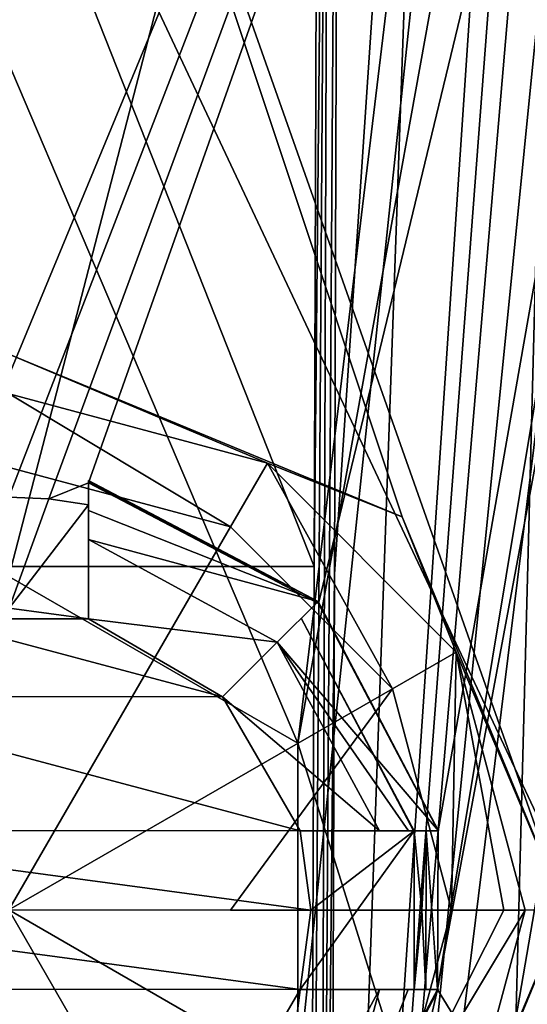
# Model space of a CAD drawing. Header units: millimetres. Extents: x -348 to 175, y 0 to 247.
# Tile 173 of 196: x 150.07 to 153.26, y 77.01 to 83.21. Entities that reach past the tile are written whole.
import ezdxf

# ---------------------------------------------------------------- set-up
doc = ezdxf.new("R2010")
doc.units = ezdxf.units.MM
doc.header["$LTSCALE"] = 65.185185
for name, color, linetype in [('1026', 7, 'CONTINUOUS'), ('1032', 7, 'CONTINUOUS'), ('1060', 7, 'CONTINUOUS'), ('1073', 7, 'CONTINUOUS'), ('1077', 7, 'CONTINUOUS'), ('1078', 7, 'CONTINUOUS'), ('1079', 7, 'CONTINUOUS'), ('1081', 7, 'CONTINUOUS'), ('1084', 7, 'CONTINUOUS'), ('1091', 7, 'CONTINUOUS'), ('1484', 7, 'CONTINUOUS'), ('1487', 7, 'CONTINUOUS'), ('1488', 7, 'CONTINUOUS'), ('1489', 7, 'CONTINUOUS'), ('1490', 7, 'CONTINUOUS'), ('1491', 7, 'CONTINUOUS'), ('1492', 7, 'CONTINUOUS'), ('1493', 7, 'CONTINUOUS'), ('1494', 7, 'CONTINUOUS'), ('1495', 7, 'CONTINUOUS'), ('1496', 7, 'CONTINUOUS'), ('1497', 7, 'CONTINUOUS'), ('1498', 7, 'CONTINUOUS'), ('1499', 7, 'CONTINUOUS'), ('1503', 7, 'CONTINUOUS'), ('1504', 7, 'CONTINUOUS'), ('1505', 7, 'CONTINUOUS'), ('1506', 7, 'CONTINUOUS'), ('1507', 7, 'CONTINUOUS'), ('1532', 7, 'CONTINUOUS'), ('1533', 7, 'CONTINUOUS'), ('1538', 7, 'CONTINUOUS'), ('1541', 7, 'CONTINUOUS'), ('1544', 7, 'CONTINUOUS')]:
    doc.layers.add(name, color=color, linetype=linetype)

msp = doc.modelspace()

# ---------------------------------------------------------------- linework, layer by layer
at = {"layer": '1026', "color": 7, "linetype": 'CONTINUOUS', "true_color": 0xe0f2ff}
for points in [[(161.338, 86.6513, -18.8534), (150, 71.9935, -22), (149.999, 86.1132, -22), (161.338, 86.6513, -18.8534)], [(155.0084, 71.7242, -21.4223), (150, 71.9935, -22), (161.338, 86.6513, -18.8534), (155.0084, 71.7242, -21.4223)]]:
    msp.add_3dface(points, dxfattribs=at)
at = {"layer": '1032', "color": 7, "linetype": 'CONTINUOUS', "true_color": 0xe0f2ff}
for points in [[(153.7609, 87.3005, 21.6762), (149.9826, 87.5651, 22), (153.5, 77.6, 21.7198), (153.7609, 87.3005, 21.6762)], [(153.5, 77.6, 21.7198), (149.9826, 87.5651, 22), (152.475, 80.0747, 21.8603), (153.5, 77.6, 21.7198)], [(152.475, 80.0747, 21.8603), (149.9826, 87.5651, 22), (150, 81.1, 22), (152.475, 80.0747, 21.8603)], [(152.475, 75.1253, 21.8603), (156.5184, 63.6, 21.0121), (153.5, 77.6, 21.7198), (152.475, 75.1253, 21.8603)]]:
    msp.add_3dface(points, dxfattribs=at)
at = {"layer": '1060', "color": 7, "linetype": 'CONTINUOUS', "true_color": 0xe0f2ff}
for points in [[(150, 80.2, 19.5653), (150, 95.2524, 19.1712), (155.6368, 94.8046, 18.336), (150, 80.2, 19.5653)], [(150, 80.2, 19.5653), (155.6368, 94.8046, 18.336), (150.2517, 80.1878, 19.564), (150, 80.2, 19.5653)], [(155.6368, 94.8046, 18.336), (150.5017, 80.2899, 19.5565), (150.2517, 80.1878, 19.564), (155.6368, 94.8046, 18.336)], [(151.9491, 79.5294, 19.4856), (150.5017, 80.2899, 19.5565), (155.6368, 94.8046, 18.336), (151.9491, 79.5294, 19.4856)], [(152.7015, 78.0983, 19.4335), (151.9491, 79.5294, 19.4856), (155.6368, 94.8046, 18.336), (152.7015, 78.0983, 19.4335)], [(152.6985, 77.0983, 19.4603), (152.7015, 78.0983, 19.4335), (155.6368, 94.8046, 18.336), (152.6985, 77.0983, 19.4603)], [(155.9896, 94.7465, 18.2254), (152.6985, 77.0983, 19.4603), (155.6368, 94.8046, 18.336), (155.9896, 94.7465, 18.2254)], [(159.8568, 65.4143, 17.3478), (152.6985, 77.0983, 19.4603), (155.9896, 94.7465, 18.2254), (159.8568, 65.4143, 17.3478)], [(150, 85.2644, -19.4327), (155.7616, 73.0174, -18.8945), (155.7541, 85.4149, -18.5571), (150, 85.2644, -19.4327)], [(150, 85.2644, -19.4327), (150, 73.434, -19.7425), (155.7616, 73.0174, -18.8945), (150, 85.2644, -19.4327)], [(150.2517, 80.1878, 19.564), (150.5017, 80.2899, 19.5565), (150.5016, 80.1511, 19.5602), (150.2517, 80.1878, 19.564)], [(152.5518, 78.0984, 19.4537), (152.6267, 78.0983, 19.4437), (152.6, 77.5987, 19.4605), (152.5518, 78.0984, 19.4537)], [(152.6, 77.5987, 19.4605), (152.6267, 78.0983, 19.4437), (152.6248, 77.0983, 19.4704), (152.6, 77.5987, 19.4605)], [(152.6248, 77.0983, 19.4704), (152.6267, 78.0983, 19.4437), (152.6985, 77.0983, 19.4603), (152.6248, 77.0983, 19.4704)], [(152.6267, 78.0983, 19.4437), (152.7015, 78.0983, 19.4335), (152.6985, 77.0983, 19.4603), (152.6267, 78.0983, 19.4437)], [(152.5511, 77.0984, 19.4802), (152.6, 77.5987, 19.4605), (152.6248, 77.0983, 19.4704), (152.5511, 77.0984, 19.4802)], [(152.6985, 77.0983, 19.4603), (150, 65.4143, 19.9525), (151.9383, 75.6725, 19.5882), (152.6985, 77.0983, 19.4603)], [(150, 65.4143, 19.9525), (152.6985, 77.0983, 19.4603), (159.8568, 65.4143, 17.3478), (150, 65.4143, 19.9525)]]:
    msp.add_3dface(points, dxfattribs=at)
at = {"layer": '1073', "color": 7, "linetype": 'CONTINUOUS', "true_color": 0xe0f2ff}
for points in [[(153.6313, 93.7023, 9.1311), (146.3687, 93.7023, 9.1311), (148.1814, 78.65, 8.737), (153.6313, 93.7023, 9.1311)], [(150, 79.7, 8.7645), (153.6313, 93.7023, 9.1311), (148.1814, 78.65, 8.737), (150, 79.7, 8.7645)], [(153.6313, 93.7023, 9.1311), (150, 79.7, 8.7645), (151.8186, 78.65, 8.737), (153.6313, 93.7023, 9.1311)], [(153.0129, 70.0869, 8.5128), (153.6313, 93.7023, 9.1311), (151.8186, 76.55, 8.682), (153.0129, 70.0869, 8.5128)], [(151.8186, 76.55, 8.682), (153.6313, 93.7023, 9.1311), (151.8186, 78.65, 8.737), (151.8186, 76.55, 8.682)]]:
    msp.add_3dface(points, dxfattribs=at)
at = {"layer": '1077', "color": 7, "linetype": 'CONTINUOUS', "true_color": 0xe0f2ff}
for points in [[(148.0445, 89.5637, -8.0228), (151.9554, 89.5637, -8.0228), (151.9224, 79.7628, -7.7661), (148.0445, 89.5637, -8.0228)], [(148.0776, 79.7628, -7.7661), (148.0445, 89.5637, -8.0228), (151.9224, 79.7628, -7.7661), (148.0776, 79.7628, -7.7661)], [(148.1108, 70.0869, -7.5128), (148.0776, 79.7628, -7.7661), (151.8891, 70.0869, -7.5128), (148.1108, 70.0869, -7.5128)], [(151.8891, 70.0869, -7.5128), (148.0776, 79.7628, -7.7661), (151.9224, 79.7628, -7.7661), (151.8891, 70.0869, -7.5128)]]:
    msp.add_3dface(points, dxfattribs=at)
at = {"layer": '1078', "color": 7, "linetype": 'CONTINUOUS', "true_color": 0xe0f2ff}
for points in [[(152.7133, 89.6031, -7.8162), (153.3292, 89.6515, -7.5758), (152.0191, 70.0869, -7.4955), (152.7133, 89.6031, -7.8162)], [(152.0191, 70.0869, -7.4955), (153.3292, 89.6515, -7.5758), (153.441, 88.859, -7.5029), (152.0191, 70.0869, -7.4955)], [(152.05, 79.7146, -7.7482), (152.7133, 89.6031, -7.8162), (152.0191, 70.0869, -7.4955), (152.05, 79.7146, -7.7482)], [(152.0812, 89.5648, -8.0067), (152.7133, 89.6031, -7.8162), (152.05, 79.7146, -7.7482), (152.0812, 89.5648, -8.0067)], [(153.5515, 88.0613, -7.428), (152.0191, 70.0869, -7.4955), (153.441, 88.859, -7.5029), (153.5515, 88.0613, -7.428)], [(153.7471, 87.4351, -7.3129), (152.0191, 70.0869, -7.4955), (153.5515, 88.0613, -7.428), (153.7471, 87.4351, -7.3129)], [(154.1001, 86.9609, -7.1067), (152.0191, 70.0869, -7.4955), (153.7471, 87.4351, -7.3129), (154.1001, 86.9609, -7.1067)], [(154.8691, 86.681, -6.5945), (152.0191, 70.0869, -7.4955), (154.1001, 86.9609, -7.1067), (154.8691, 86.681, -6.5945)], [(154.9277, 70.0869, -5.9982), (152.0191, 70.0869, -7.4955), (154.8691, 86.681, -6.5945), (154.9277, 70.0869, -5.9982)]]:
    msp.add_3dface(points, dxfattribs=at)
at = {"layer": '1079', "color": 7, "linetype": 'CONTINUOUS', "true_color": 0xe0f2ff}
for points in [[(145.5, 93.5041, 4.5), (154.5, 93.5041, 4.5), (151.8187, 78.6499, 4.5), (145.5, 93.5041, 4.5)], [(150, 79.7, 4.5), (145.5, 93.5041, 4.5), (151.8187, 78.6499, 4.5), (150, 79.7, 4.5)], [(154.5, 93.5041, 4.5), (154.5, 70.1, 4.5), (151.8187, 78.6499, 4.5), (154.5, 93.5041, 4.5)], [(151.8187, 78.6499, 4.5), (154.5, 70.1, 4.5), (151.8187, 76.5501, 4.5), (151.8187, 78.6499, 4.5)]]:
    msp.add_3dface(points, dxfattribs=at)
at = {"layer": '1081', "color": 7, "linetype": 'CONTINUOUS', "true_color": 0xe0f2ff}
for points in [[(145.5, 91.8395, -4.5), (145.5, 70.1, -4.5), (154.5, 91.8395, -4.5), (145.5, 91.8395, -4.5)], [(145.5, 70.1, -4.5), (154.5, 70.1, -4.5), (154.5, 91.8395, -4.5), (145.5, 70.1, -4.5)]]:
    msp.add_3dface(points, dxfattribs=at)
at = {"layer": '1084', "color": 7, "linetype": 'CONTINUOUS', "true_color": 0xe0f2ff}
msp.add_3dface([(153.6313, 93.7023, 9.1311), (153.0129, 70.0869, 8.5128), (153.3662, 70.0815, 8.3662), (153.6313, 93.7023, 9.1311)], dxfattribs=at)
at = {"layer": '1091', "color": 7, "linetype": 'CONTINUOUS', "true_color": 0xe0f2ff}
for points in [[(151.8891, 70.0869, -7.5128), (151.9224, 79.7628, -7.7661), (152.0188, 89.5605, -8.0187), (151.8891, 70.0869, -7.5128)], [(151.8891, 70.0869, -7.5128), (152.0188, 89.5605, -8.0187), (151.9547, 70.0868, -7.5084), (151.8891, 70.0869, -7.5128)], [(151.9224, 79.7628, -7.7661), (151.9554, 89.5637, -8.0228), (152.0188, 89.5605, -8.0187), (151.9224, 79.7628, -7.7661)], [(152.0812, 89.5648, -8.0067), (152.05, 79.7146, -7.7482), (151.9547, 70.0868, -7.5084), (152.0812, 89.5648, -8.0067)], [(152.0188, 89.5605, -8.0187), (152.0812, 89.5648, -8.0067), (151.9547, 70.0868, -7.5084), (152.0188, 89.5605, -8.0187)], [(152.05, 79.7146, -7.7482), (152.0191, 70.0869, -7.4955), (151.9547, 70.0868, -7.5084), (152.05, 79.7146, -7.7482)]]:
    msp.add_3dface(points, dxfattribs=at)
at = {"layer": '1484', "color": 7, "linetype": 'CONTINUOUS', "true_color": 0xe0f2ff}
for points in [[(152.4749, 80.0749, 21.2), (150, 81.1, 21.2), (151.6268, 80.4135, 21.2), (152.4749, 80.0749, 21.2)], [(151.6268, 80.4135, 21.2), (150, 81.1, 21.2), (150.0021, 80.85, 21.2), (151.6268, 80.4135, 21.2)], [(152.8156, 79.2232, 21.2), (152.4749, 80.0749, 21.2), (151.6268, 80.4135, 21.2), (152.8156, 79.2232, 21.2)], [(153.5, 77.6, 21.2), (152.4749, 80.0749, 21.2), (152.8156, 79.2232, 21.2), (153.5, 77.6, 21.2)], [(153.25, 77.5979, 21.2), (153.5, 77.6, 21.2), (152.8156, 79.2232, 21.2), (153.25, 77.5979, 21.2)], [(152.4749, 75.1251, 21.2), (153.5, 77.6, 21.2), (152.8135, 75.9732, 21.2), (152.4749, 75.1251, 21.2)], [(153.5, 77.6, 21.2), (153.25, 77.5979, 21.2), (152.8135, 75.9732, 21.2), (153.5, 77.6, 21.2)]]:
    msp.add_3dface(points, dxfattribs=at)
at = {"layer": '1487', "color": 7, "linetype": 'CONTINUOUS', "true_color": 0xe0f2ff}
for points in [[(152.475, 80.0747, 21.8603), (150, 81.1, 22), (152.4749, 80.0749, 21.2), (152.475, 80.0747, 21.8603)], [(150, 81.1, 22), (150, 81.1, 21.2), (152.4749, 80.0749, 21.2), (150, 81.1, 22)], [(152.475, 80.0747, 21.8603), (152.4749, 80.0749, 21.2), (153.5, 77.6, 21.2), (152.475, 80.0747, 21.8603)], [(153.5, 77.6, 21.7198), (152.475, 80.0747, 21.8603), (153.5, 77.6, 21.2), (153.5, 77.6, 21.7198)], [(152.475, 75.1253, 21.8603), (153.5, 77.6, 21.7198), (152.4749, 75.1251, 21.2), (152.475, 75.1253, 21.8603)], [(153.5, 77.6, 21.7198), (153.5, 77.6, 21.2), (152.4749, 75.1251, 21.2), (153.5, 77.6, 21.7198)]]:
    msp.add_3dface(points, dxfattribs=at)
at = {"layer": '1488', "color": 7, "linetype": 'CONTINUOUS', "true_color": 0xe0f2ff}
for points in [[(150, 80.2, 19.5653), (150.2517, 80.1878, 19.564), (150, 80.2, 21.2), (150, 80.2, 19.5653)], [(150, 80.2, 21.2), (150.2517, 80.1878, 19.564), (150.252, 80.1878, 21.2), (150, 80.2, 21.2)], [(150.2517, 80.1878, 19.564), (150.5016, 80.1511, 19.5602), (150.252, 80.1878, 21.2), (150.2517, 80.1878, 19.564)], [(150.5016, 80.1511, 21.2), (150.252, 80.1878, 21.2), (150.5016, 80.1511, 21.1145), (150.5016, 80.1511, 21.2)], [(150.5016, 80.1511, 19.5602), (150.5016, 80.1511, 21.1145), (150.252, 80.1878, 21.2), (150.5016, 80.1511, 19.5602)], [(151.8397, 79.4373, 21.1145), (152.5518, 78.0984, 21.1145), (152.5517, 78.0984, 21.2), (151.8397, 79.4373, 21.1145)], [(152.5517, 78.0984, 21.2), (152.5518, 78.0984, 21.1145), (152.6, 77.599, 21.2), (152.5517, 78.0984, 21.2)], [(152.5518, 78.0984, 19.4537), (152.6, 77.5987, 19.4605), (152.5518, 78.0984, 21.1145), (152.5518, 78.0984, 19.4537)], [(152.5518, 78.0984, 21.1145), (152.6, 77.5987, 19.4605), (152.6, 77.599, 21.2), (152.5518, 78.0984, 21.1145)], [(152.6, 77.599, 21.2), (152.6, 77.5987, 19.4605), (152.5511, 77.0984, 21.2), (152.6, 77.599, 21.2)], [(152.5511, 77.0984, 19.4802), (152.5511, 77.0984, 21.1145), (152.6, 77.5987, 19.4605), (152.5511, 77.0984, 19.4802)], [(152.5511, 77.0984, 21.2), (152.6, 77.5987, 19.4605), (152.5511, 77.0984, 21.1145), (152.5511, 77.0984, 21.2)]]:
    msp.add_3dface(points, dxfattribs=at)
at = {"layer": '1489', "color": 7, "linetype": 'CONTINUOUS', "true_color": 0xe0f2ff}
for points in [[(151.8186, 78.65, 8.737), (150, 79.7, 8.7645), (151.8187, 78.6499, 4.5), (151.8186, 78.65, 8.737)], [(150, 79.7, 8.7645), (150, 79.7, 4.5), (151.8187, 78.6499, 4.5), (150, 79.7, 8.7645)], [(151.8186, 76.55, 8.682), (151.8186, 78.65, 8.737), (151.8187, 76.5501, 4.5), (151.8186, 76.55, 8.682)], [(151.8186, 78.65, 8.737), (151.8187, 78.6499, 4.5), (151.8187, 76.5501, 4.5), (151.8186, 78.65, 8.737)]]:
    msp.add_3dface(points, dxfattribs=at)
at = {"layer": '1490', "color": 7, "linetype": 'CONTINUOUS', "true_color": 0xe0f2ff}
for points in [[(150.0018, 80.3863, 21.6987), (150, 77.6, 21.8), (151.3947, 80.0121, 21.6987), (150.0018, 80.3863, 21.6987)], [(151.3947, 80.0121, 21.6987), (150, 77.6, 21.8), (152.4139, 78.9916, 21.6987), (151.3947, 80.0121, 21.6987)], [(152.4139, 78.9916, 21.6987), (150, 77.6, 21.8), (151.3941, 77.5991, 21.7747), (152.4139, 78.9916, 21.6987)], [(152.7863, 77.5982, 21.6987), (152.4139, 78.9916, 21.6987), (151.3941, 77.5991, 21.7747), (152.7863, 77.5982, 21.6987)]]:
    msp.add_3dface(points, dxfattribs=at)
at = {"layer": '1491', "color": 7, "linetype": 'CONTINUOUS', "true_color": 0xe0f2ff}
for points in [[(150.0021, 80.85, 21.2), (150.0018, 80.3863, 21.6987), (151.3947, 80.0121, 21.6987), (150.0021, 80.85, 21.2)], [(151.6268, 80.4135, 21.2), (150.0021, 80.85, 21.2), (151.3947, 80.0121, 21.6987), (151.6268, 80.4135, 21.2)], [(151.6268, 80.4135, 21.2), (151.3947, 80.0121, 21.6987), (152.4139, 78.9916, 21.6987), (151.6268, 80.4135, 21.2)], [(152.8156, 79.2232, 21.2), (151.6268, 80.4135, 21.2), (152.4139, 78.9916, 21.6987), (152.8156, 79.2232, 21.2)], [(152.8156, 79.2232, 21.2), (152.4139, 78.9916, 21.6987), (152.7863, 77.5982, 21.6987), (152.8156, 79.2232, 21.2)], [(152.8156, 79.2232, 21.2), (152.7863, 77.5982, 21.6987), (153.1162, 77.598, 21.5405), (152.8156, 79.2232, 21.2)], [(153.25, 77.5979, 21.2), (152.8156, 79.2232, 21.2), (153.1162, 77.598, 21.5405), (153.25, 77.5979, 21.2)]]:
    msp.add_3dface(points, dxfattribs=at)
at = {"layer": '1492', "color": 7, "linetype": 'CONTINUOUS', "true_color": 0xe0f2ff}
for points in [[(150, 80.2, 21.2), (150.252, 80.1878, 21.2), (150.0012, 79.5, 21.2), (150, 80.2, 21.2)], [(150.252, 80.1878, 21.2), (150.5016, 80.1511, 21.2), (150.0012, 79.5, 21.2), (150.252, 80.1878, 21.2)], [(150.0012, 79.5, 21.2), (150.5016, 80.1511, 21.2), (150.5012, 79.4327, 21.2), (150.0012, 79.5, 21.2)], [(152.5517, 78.0984, 21.2), (152.5511, 77.0984, 21.2), (151.8327, 77.0988, 21.2), (152.5517, 78.0984, 21.2)], [(151.9, 77.5988, 21.2), (152.5517, 78.0984, 21.2), (151.8327, 77.0988, 21.2), (151.9, 77.5988, 21.2)], [(151.8334, 78.0988, 21.2), (152.5517, 78.0984, 21.2), (151.9, 77.5988, 21.2), (151.8334, 78.0988, 21.2)], [(152.5517, 78.0984, 21.2), (152.6, 77.599, 21.2), (152.5511, 77.0984, 21.2), (152.5517, 78.0984, 21.2)]]:
    msp.add_3dface(points, dxfattribs=at)
at = {"layer": '1493', "color": 7, "linetype": 'CONTINUOUS', "true_color": 0xe0f2ff}
for points in [[(152.6985, 77.0983, 19.4603), (151.9383, 75.6725, 19.5882), (152.7038, 77.0983, 19.4), (152.6985, 77.0983, 19.4603)], [(152.7038, 77.0983, 19.4), (151.9383, 75.6725, 19.5882), (151.9433, 75.6542, 19.4), (152.7038, 77.0983, 19.4)]]:
    msp.add_3dface(points, dxfattribs=at)
at = {"layer": '1494', "color": 7, "linetype": 'CONTINUOUS', "true_color": 0xe0f2ff}
for points in [[(152.3327, 77.0985, 18.4), (151.9433, 75.6542, 19.4), (151.6861, 75.9117, 18.4), (152.3327, 77.0985, 18.4)], [(151.9433, 75.6542, 19.4), (152.3327, 77.0985, 18.4), (152.5143, 77.0984, 18.8887), (151.9433, 75.6542, 19.4)], [(152.7038, 77.0983, 19.4), (151.9433, 75.6542, 19.4), (152.5143, 77.0984, 18.8887), (152.7038, 77.0983, 19.4)]]:
    msp.add_3dface(points, dxfattribs=at)
at = {"layer": '1495', "color": 7, "linetype": 'CONTINUOUS', "true_color": 0xe0f2ff}
for points in [[(150.5012, 79.4327, 18.4), (150.5015, 79.9327, 18.4), (151.6883, 79.2861, 18.4), (150.5012, 79.4327, 18.4)], [(151.3444, 78.9426, 18.4), (150.5012, 79.4327, 18.4), (151.6883, 79.2861, 18.4), (151.3444, 78.9426, 18.4)], [(152.3334, 78.0985, 18.4), (151.3444, 78.9426, 18.4), (151.6883, 79.2861, 18.4), (152.3334, 78.0985, 18.4)], [(151.8334, 78.0988, 18.4), (151.3444, 78.9426, 18.4), (152.3334, 78.0985, 18.4), (151.8334, 78.0988, 18.4)]]:
    msp.add_3dface(points, dxfattribs=at)
at = {"layer": '1496', "color": 7, "linetype": 'CONTINUOUS', "true_color": 0xe0f2ff}
for points in [[(151.8327, 77.0988, 20.4), (151.8327, 77.0988, 18.4), (151.3426, 76.2556, 18.4), (151.8327, 77.0988, 20.4)], [(151.3426, 76.2556, 20.4), (151.8327, 77.0988, 20.4), (151.3426, 76.2556, 18.4), (151.3426, 76.2556, 20.4)]]:
    msp.add_3dface(points, dxfattribs=at)
at = {"layer": '1497', "color": 7, "linetype": 'CONTINUOUS', "true_color": 0xe0f2ff}
for points in [[(150.0012, 79.5, 20.4), (150.5012, 79.4327, 20.4), (149.5012, 79.4334, 20.4), (150.0012, 79.5, 20.4)], [(149.5012, 79.4334, 20.4), (151.3444, 78.9426, 20.4), (148.6574, 78.9444, 20.4), (149.5012, 79.4334, 20.4)], [(150.5012, 79.4327, 20.4), (151.3444, 78.9426, 20.4), (149.5012, 79.4334, 20.4), (150.5012, 79.4327, 20.4)], [(148.6574, 78.9444, 20.4), (151.8334, 78.0988, 20.4), (148.1673, 78.1012, 20.4), (148.6574, 78.9444, 20.4)], [(151.3444, 78.9426, 20.4), (151.8334, 78.0988, 20.4), (148.6574, 78.9444, 20.4), (151.3444, 78.9426, 20.4)], [(148.1673, 78.1012, 20.4), (151.9, 77.5988, 20.4), (148.1, 77.6012, 20.4), (148.1673, 78.1012, 20.4)], [(151.8334, 78.0988, 20.4), (151.9, 77.5988, 20.4), (148.1673, 78.1012, 20.4), (151.8334, 78.0988, 20.4)], [(151.8327, 77.0988, 20.4), (148.1666, 77.1012, 20.4), (148.1, 77.6012, 20.4), (151.8327, 77.0988, 20.4)], [(151.9, 77.5988, 20.4), (151.8327, 77.0988, 20.4), (148.1, 77.6012, 20.4), (151.9, 77.5988, 20.4)], [(151.8327, 77.0988, 20.4), (151.3426, 76.2556, 20.4), (148.1666, 77.1012, 20.4), (151.8327, 77.0988, 20.4)], [(148.1666, 77.1012, 20.4), (151.3426, 76.2556, 20.4), (148.6556, 76.2574, 20.4), (148.1666, 77.1012, 20.4)]]:
    msp.add_3dface(points, dxfattribs=at)
at = {"layer": '1498', "color": 7, "linetype": 'CONTINUOUS', "true_color": 0xe0f2ff}
for points in [[(151.3916, 75.1861, 21.6987), (150, 77.6, 21.8), (149.9982, 74.8137, 21.6987), (151.3916, 75.1861, 21.6987)], [(150, 77.6, 21.8), (152.7863, 77.5982, 21.6987), (151.3941, 77.5991, 21.7747), (150, 77.6, 21.8)], [(152.7863, 77.5982, 21.6987), (150, 77.6, 21.8), (152.4121, 76.2053, 21.6987), (152.7863, 77.5982, 21.6987)], [(152.4121, 76.2053, 21.6987), (150, 77.6, 21.8), (151.3916, 75.1861, 21.6987), (152.4121, 76.2053, 21.6987)]]:
    msp.add_3dface(points, dxfattribs=at)
at = {"layer": '1499', "color": 7, "linetype": 'CONTINUOUS', "true_color": 0xe0f2ff}
for points in [[(153.1162, 77.598, 21.5405), (152.7863, 77.5982, 21.6987), (152.4121, 76.2053, 21.6987), (153.1162, 77.598, 21.5405)], [(153.25, 77.5979, 21.2), (153.1162, 77.598, 21.5405), (152.4121, 76.2053, 21.6987), (153.25, 77.5979, 21.2)], [(152.8135, 75.9732, 21.2), (153.25, 77.5979, 21.2), (152.4121, 76.2053, 21.6987), (152.8135, 75.9732, 21.2)]]:
    msp.add_3dface(points, dxfattribs=at)
at = {"layer": '1503', "color": 7, "linetype": 'CONTINUOUS', "true_color": 0xe0f2ff}
for points in [[(152.5511, 77.0984, 21.1145), (152.5511, 77.0984, 19.4802), (151.8327, 77.0988, 20.4), (152.5511, 77.0984, 21.1145)], [(152.5511, 77.0984, 19.4802), (152.5143, 77.0984, 18.8887), (151.8327, 77.0988, 20.4), (152.5511, 77.0984, 19.4802)], [(151.8327, 77.0988, 21.2), (152.5511, 77.0984, 21.1145), (151.8327, 77.0988, 20.4), (151.8327, 77.0988, 21.2)], [(152.5511, 77.0984, 21.1145), (151.8327, 77.0988, 21.2), (152.5511, 77.0984, 21.2), (152.5511, 77.0984, 21.1145)], [(152.5143, 77.0984, 18.8887), (152.3327, 77.0985, 18.4), (151.8327, 77.0988, 20.4), (152.5143, 77.0984, 18.8887)], [(152.3327, 77.0985, 18.4), (151.8327, 77.0988, 18.4), (151.8327, 77.0988, 20.4), (152.3327, 77.0985, 18.4)], [(152.5511, 77.0984, 19.4802), (152.7038, 77.0983, 19.4), (152.5143, 77.0984, 18.8887), (152.5511, 77.0984, 19.4802)], [(152.5511, 77.0984, 19.4802), (152.6248, 77.0983, 19.4704), (152.6985, 77.0983, 19.4603), (152.5511, 77.0984, 19.4802)], [(152.5511, 77.0984, 19.4802), (152.6985, 77.0983, 19.4603), (152.7038, 77.0983, 19.4), (152.5511, 77.0984, 19.4802)]]:
    msp.add_3dface(points, dxfattribs=at)
at = {"layer": '1504', "color": 7, "linetype": 'CONTINUOUS', "true_color": 0xe0f2ff}
for points in [[(151.8334, 78.0988, 21.2), (151.9, 77.5988, 21.2), (151.8334, 78.0988, 20.4), (151.8334, 78.0988, 21.2)], [(151.9, 77.5988, 21.2), (151.9, 77.5988, 20.4), (151.8334, 78.0988, 20.4), (151.9, 77.5988, 21.2)], [(151.9, 77.5988, 21.2), (151.8327, 77.0988, 21.2), (151.9, 77.5988, 20.4), (151.9, 77.5988, 21.2)], [(151.8327, 77.0988, 21.2), (151.8327, 77.0988, 20.4), (151.9, 77.5988, 20.4), (151.8327, 77.0988, 21.2)]]:
    msp.add_3dface(points, dxfattribs=at)
at = {"layer": '1505', "color": 7, "linetype": 'CONTINUOUS', "true_color": 0xe0f2ff}
for points in [[(152.7015, 78.0983, 19.4335), (152.6267, 78.0983, 19.4437), (151.8334, 78.0988, 18.4), (152.7015, 78.0983, 19.4335)], [(152.6267, 78.0983, 19.4437), (152.5518, 78.0984, 19.4537), (151.8334, 78.0988, 18.4), (152.6267, 78.0983, 19.4437)], [(152.5518, 78.0984, 19.4537), (152.5518, 78.0984, 21.1145), (151.8334, 78.0988, 20.4), (152.5518, 78.0984, 19.4537)], [(151.8334, 78.0988, 18.4), (152.5518, 78.0984, 19.4537), (151.8334, 78.0988, 20.4), (151.8334, 78.0988, 18.4)], [(151.8334, 78.0988, 20.4), (152.5518, 78.0984, 21.1145), (152.548, 78.0984, 21.1573), (151.8334, 78.0988, 20.4)], [(152.5517, 78.0984, 21.2), (151.8334, 78.0988, 21.2), (151.8334, 78.0988, 20.4), (152.5517, 78.0984, 21.2)], [(152.5517, 78.0984, 21.2), (151.8334, 78.0988, 20.4), (152.548, 78.0984, 21.1573), (152.5517, 78.0984, 21.2)], [(151.8334, 78.0988, 18.4), (152.3334, 78.0985, 18.4), (152.5151, 78.0984, 18.889), (151.8334, 78.0988, 18.4)], [(152.7015, 78.0983, 19.4335), (151.8334, 78.0988, 18.4), (152.7045, 78.0983, 19.4), (152.7015, 78.0983, 19.4335)], [(152.7045, 78.0983, 19.4), (151.8334, 78.0988, 18.4), (152.5151, 78.0984, 18.889), (152.7045, 78.0983, 19.4)]]:
    msp.add_3dface(points, dxfattribs=at)
at = {"layer": '1506', "color": 7, "linetype": 'CONTINUOUS', "true_color": 0xe0f2ff}
for points in [[(150.5016, 80.1143, 18.8887), (150.5016, 80.1511, 19.5602), (150.5017, 80.3038, 19.4), (150.5016, 80.1143, 18.8887)], [(150.5017, 80.3038, 19.4), (150.5016, 80.1511, 19.5602), (150.5017, 80.2969, 19.4783), (150.5017, 80.3038, 19.4)], [(150.5016, 80.1511, 19.5602), (150.5017, 80.2899, 19.5565), (150.5017, 80.2969, 19.4783), (150.5016, 80.1511, 19.5602)], [(150.5016, 80.1511, 21.1145), (150.5016, 80.1511, 19.5602), (150.5012, 79.4327, 20.4), (150.5016, 80.1511, 21.1145)], [(150.5012, 79.4327, 20.4), (150.5016, 80.1511, 19.5602), (150.5016, 80.1143, 18.8887), (150.5012, 79.4327, 20.4)], [(150.5012, 79.4327, 21.2), (150.5016, 80.1511, 21.1145), (150.5012, 79.4327, 20.4), (150.5012, 79.4327, 21.2)], [(150.5016, 80.1511, 21.1145), (150.5012, 79.4327, 21.2), (150.5016, 80.1511, 21.2), (150.5016, 80.1511, 21.1145)], [(150.5015, 79.9327, 18.4), (150.5012, 79.4327, 20.4), (150.5016, 80.1143, 18.8887), (150.5015, 79.9327, 18.4)], [(150.5015, 79.9327, 18.4), (150.5012, 79.4327, 18.4), (150.5012, 79.4327, 20.4), (150.5015, 79.9327, 18.4)]]:
    msp.add_3dface(points, dxfattribs=at)
at = {"layer": '1507', "color": 7, "linetype": 'CONTINUOUS', "true_color": 0xe0f2ff}
for points in [[(150.0012, 79.5, 21.2), (150.5012, 79.4327, 21.2), (150.0012, 79.5, 20.4), (150.0012, 79.5, 21.2)], [(150.5012, 79.4327, 21.2), (150.5012, 79.4327, 20.4), (150.0012, 79.5, 20.4), (150.5012, 79.4327, 21.2)]]:
    msp.add_3dface(points, dxfattribs=at)
at = {"layer": '1532', "linetype": 'CONTINUOUS'}
for points in [[(150.5017, 80.3038, 19.4), (150.5017, 80.2969, 19.4783), (151.9458, 79.5433, 19.4), (150.5017, 80.3038, 19.4)], [(150.5017, 80.2899, 19.5565), (151.9458, 79.5433, 19.4), (150.5017, 80.2969, 19.4783), (150.5017, 80.2899, 19.5565)], [(150.5017, 80.2899, 19.5565), (151.9491, 79.5294, 19.4856), (151.9458, 79.5433, 19.4), (150.5017, 80.2899, 19.5565)], [(151.9491, 79.5294, 19.4856), (152.7015, 78.0983, 19.4335), (151.9458, 79.5433, 19.4), (151.9491, 79.5294, 19.4856)], [(152.7015, 78.0983, 19.4335), (152.7045, 78.0983, 19.4), (151.9458, 79.5433, 19.4), (152.7015, 78.0983, 19.4335)]]:
    msp.add_3dface(points, dxfattribs=at)
at = {"layer": '1533', "linetype": 'CONTINUOUS'}
for points in [[(152.5518, 78.0984, 21.1145), (151.8397, 79.4373, 21.1145), (152.548, 78.0984, 21.1573), (152.5518, 78.0984, 21.1145)], [(151.8397, 79.4373, 21.1145), (152.5517, 78.0984, 21.2), (152.548, 78.0984, 21.1573), (151.8397, 79.4373, 21.1145)]]:
    msp.add_3dface(points, dxfattribs=at)
at = {"layer": '1538', "linetype": 'CONTINUOUS'}
for points in [[(150.5016, 80.1143, 18.8887), (150.5017, 80.3038, 19.4), (151.9458, 79.5433, 19.4), (150.5016, 80.1143, 18.8887)], [(150.5015, 79.9327, 18.4), (150.5016, 80.1143, 18.8887), (151.9458, 79.5433, 19.4), (150.5015, 79.9327, 18.4)], [(151.6883, 79.2861, 18.4), (150.5015, 79.9327, 18.4), (151.9458, 79.5433, 19.4), (151.6883, 79.2861, 18.4)], [(152.7045, 78.0983, 19.4), (151.6883, 79.2861, 18.4), (151.9458, 79.5433, 19.4), (152.7045, 78.0983, 19.4)], [(152.7045, 78.0983, 19.4), (152.5151, 78.0984, 18.889), (151.6883, 79.2861, 18.4), (152.7045, 78.0983, 19.4)], [(152.3334, 78.0985, 18.4), (151.6883, 79.2861, 18.4), (152.5151, 78.0984, 18.889), (152.3334, 78.0985, 18.4)]]:
    msp.add_3dface(points, dxfattribs=at)
at = {"layer": '1541', "linetype": 'CONTINUOUS'}
for points in [[(151.8327, 77.0988, 18.4), (151.6861, 75.9117, 18.4), (151.3426, 76.2556, 18.4), (151.8327, 77.0988, 18.4)], [(152.3327, 77.0985, 18.4), (151.6861, 75.9117, 18.4), (151.8327, 77.0988, 18.4), (152.3327, 77.0985, 18.4)]]:
    msp.add_3dface(points, dxfattribs=at)
at = {"layer": '1544', "linetype": 'CONTINUOUS'}
for points in [[(150.5012, 79.4327, 18.4), (151.3444, 78.9426, 18.4), (150.5012, 79.4327, 20.4), (150.5012, 79.4327, 18.4)], [(151.3444, 78.9426, 18.4), (151.3444, 78.9426, 20.4), (150.5012, 79.4327, 20.4), (151.3444, 78.9426, 18.4)], [(151.3444, 78.9426, 18.4), (151.8334, 78.0988, 18.4), (151.3444, 78.9426, 20.4), (151.3444, 78.9426, 18.4)], [(151.8334, 78.0988, 18.4), (151.8334, 78.0988, 20.4), (151.3444, 78.9426, 20.4), (151.8334, 78.0988, 18.4)]]:
    msp.add_3dface(points, dxfattribs=at)

doc.saveas('drawing.dxf')
